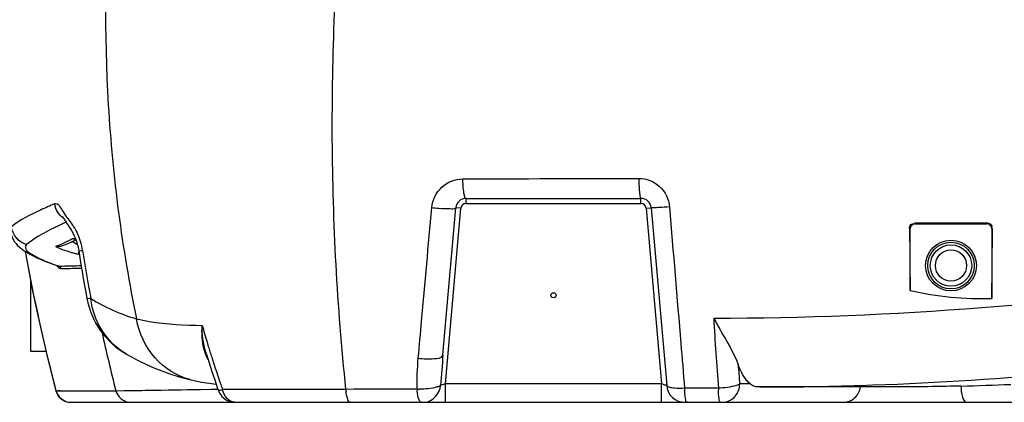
# Model space of a CAD drawing. Header units: millimetres. Extents: x 0 to 297, y 0 to 210.
# Tile 4 of 108: x 22 to 51, y 151 to 163. Entities that reach past the tile are written whole.
import ezdxf

# ---------------------------------------------------------------- set-up
doc = ezdxf.new("R2010")
doc.units = ezdxf.units.MM
doc.header["$LTSCALE"] = 16.335
doc.layers.get('0').update_dxf_attribs({"linetype": 'CONTINUOUS'})
doc.layers.add('AXES_REF', color=7, linetype='CONTINUOUS')

msp = doc.modelspace()

# ---------------------------------------------------------------- linework, layer by layer
at = {"color": 9, "linetype": 'Continuous'}
for p, q in [((35.057, 157.3), (35.057, 157.449)), ((40.179, 157.3), (40.179, 157.449)), ((34.459, 152.019), (34.909, 157.164)), ((34.909, 157.164), (34.76, 157.177)), ((35.057, 157.3), (40.179, 157.3)), ((40.328, 157.164), (40.476, 157.177)), ((40.328, 157.164), (40.778, 152.019)), ((23.05, 156.612), (23.025, 156.6)), ((23.05, 156.612), (23.026, 156.6)), ((48.06, 156.555), (48.041, 156.574)), ((48.207, 156.703), (48.188, 156.723)), ((50.299, 156.703), (50.32, 156.724)), ((50.446, 156.555), (50.467, 156.576)), ((23.489, 156.247), (23.538, 156.271)), ((23.489, 156.247), (23.538, 156.271)), ((23.128, 155.467), (23.137, 155.467)), ((23.137, 155.467), (23.239, 155.469)), ((23.202, 155.396), (23.253, 155.397)), ((34.459, 151.482), (34.459, 152.019)), ((40.778, 152.019), (34.459, 152.019)), ((40.778, 151.482), (40.778, 152.019)), ((42.444, 151.894), (41.455, 151.892)), ((43.376, 152.019), (43.068, 152.019)), ((23.054, 151.822), (23.415, 151.822)), ((23.415, 151.822), (23.851, 151.822)), ((23.415, 151.822), (23.614, 151.822)), ((23.614, 151.822), (23.727, 151.822)), ((23.727, 151.822), (23.851, 151.822)), ((23.851, 151.822), (24.621, 151.822)), ((24.621, 151.822), (24.79, 151.822)), ((24.621, 151.821), (24.804, 151.822)), ((24.79, 151.822), (24.804, 151.822)), ((24.804, 151.822), (25.054, 151.825)), ((25.054, 151.825), (25.374, 151.829)), ((27.284, 151.858), (27.583, 151.862)), ((27.583, 151.862), (27.792, 151.866)), ((31.787, 151.862), (31.541, 151.861)), ((33.625, 151.869), (31.787, 151.862))]:
    msp.add_line(p, q, dxfattribs=at)
at = {"color": 7, "linetype": 'Continuous'}
for p, q in [((35.057, 157.449), (40.179, 157.449)), ((34.383, 152.869), (34.76, 157.177)), ((40.476, 157.177), (40.932, 151.973)), ((48.06, 154.753), (48.06, 156.555)), ((48.207, 156.703), (50.299, 156.703)), ((50.446, 156.555), (50.446, 154.524)), ((25.119, 152.889), (25.119, 152.889)), ((27.456, 152.888), (27.438, 152.949)), ((27.013, 152.139), (27.012, 152.139)), ((27.543, 152.038), (27.743, 152.012)), ((46.676, 151.93), (43.598, 151.93)), ((46.676, 151.93), (46.604, 151.93)), ((23.484, 151.482), (57.188, 151.482))]:
    msp.add_line(p, q, dxfattribs=at)
for points in [[(23.243, 156.92), (23.243, 156.921), (23.244, 156.918), (23.249, 156.912), (23.256, 156.901), (23.265, 156.887), (23.276, 156.87), (23.302, 156.828)], [(23.302, 156.828), (23.317, 156.804), (23.332, 156.78), (23.348, 156.754), (23.365, 156.728), (23.382, 156.702)], [(23.382, 156.702), (23.417, 156.65), (23.434, 156.622), (23.452, 156.595), (23.47, 156.566), (23.488, 156.537), (23.506, 156.506), (23.525, 156.474), (23.543, 156.441), (23.562, 156.407), (23.58, 156.371), (23.598, 156.333), (23.615, 156.293), (23.632, 156.251), (23.648, 156.207), (23.663, 156.161), (23.678, 156.113), (23.691, 156.064), (23.702, 156.013), (23.712, 155.963), (23.72, 155.916)], [(21.716, 156.48), (21.717, 156.479), (21.738, 156.392), (21.768, 156.313), (21.804, 156.243), (21.844, 156.18), (21.888, 156.125), (21.933, 156.075), (21.979, 156.031), (22.026, 155.991), (22.075, 155.953), (22.125, 155.918), (22.15, 155.901)], [(23.529, 156.187), (23.593, 156.217), (23.637, 156.238)], [(21.977, 156.033), (22.024, 155.992), (22.073, 155.954), (22.122, 155.919), (22.174, 155.885), (22.229, 155.852), (22.285, 155.819), (22.345, 155.787), (22.408, 155.755), (22.475, 155.723), (22.545, 155.691), (22.619, 155.659), (22.697, 155.626), (22.78, 155.593), (22.867, 155.559), (22.958, 155.525), (23.054, 155.491), (23.115, 155.469)], [(23.248, 156.067), (23.272, 156.077), (23.336, 156.103), (23.401, 156.13), (23.465, 156.158), (23.529, 156.187)], [(22.15, 155.901), (22.236, 155.429), (22.362, 154.79), (22.495, 154.151), (22.636, 153.512), (22.785, 152.874), (22.942, 152.237), (23.051, 151.817)], [(23.72, 155.916), (23.753, 155.711), (23.786, 155.51), (23.82, 155.308), (23.855, 155.107), (23.891, 154.905), (23.927, 154.704), (23.962, 154.516)], [(25.119, 152.889), (25.241, 152.82), (25.461, 152.704), (25.687, 152.596), (25.917, 152.495), (26.152, 152.402), (26.39, 152.317), (26.633, 152.241), (26.88, 152.172), (27.013, 152.139)], [(27.456, 152.888), (27.536, 152.636), (27.617, 152.385), (27.7, 152.136), (27.785, 151.888), (27.8, 151.844)], [(27.012, 152.139), (27.104, 152.118), (27.319, 152.075), (27.543, 152.038)], [(27.8, 151.844), (27.818, 151.8), (27.844, 151.749), (27.876, 151.701), (27.912, 151.656), (27.954, 151.616), (27.999, 151.58), (28.047, 151.549), (28.099, 151.524), (28.152, 151.505), (28.207, 151.491), (28.262, 151.484), (28.303, 151.482)]]:
    msp.add_lwpolyline(points, dxfattribs=at)
at = {"color": 9, "linetype": 'Continuous'}
for points in [[(23.202, 155.396), (23.2, 155.407), (23.196, 155.418), (23.19, 155.428), (23.184, 155.437), (23.176, 155.445), (23.167, 155.453), (23.158, 155.459), (23.148, 155.463), (23.137, 155.467)], [(23.054, 151.822), (23.113, 151.823), (23.179, 151.823), (23.251, 151.822), (23.33, 151.822), (23.415, 151.822)], [(23.851, 151.822), (23.985, 151.822), (24.13, 151.822), (24.284, 151.822), (24.448, 151.821), (24.621, 151.821)]]:
    msp.add_lwpolyline(points, dxfattribs=at)
for radius in [0.742, 0.682, 0.606, 0.457]:
    msp.add_circle((49.253, 155.483), radius, dxfattribs=at)
at = {"color": 7, "linetype": 'Continuous'}
for centre, radius, start, end in [((35.057, 157.151), 0.298, 90, 175), ((40.179, 157.151), 0.298, 5, 90), ((238.405, 157.606), 190.367, 180.31048, 180.85859), ((49.673, -455.335), 612.06, 89.939437, 90.139022), ((-138.763, 157.429), 189.232, 359.12035, 359.74154), ((26.308, 154.958), 2.387, 190.671, 240.1137), ((50.131, 163.799), 9.28, 257.1047, 271.9488), ((41.466, 152.019), 0.537, 185, 270), ((46.487, 266.714), 114.797, 271.52501, 272.25522), ((23.484, 151.93), 0.447, 194.664, 270)]:
    msp.add_arc(centre, radius, start, end, dxfattribs=at)
at = {"color": 9, "linetype": 'Continuous'}
for centre, radius, start, end in [((34.678, 163.076), 5.929, 263.9723, 265.98), ((35.057, 157.151), 0.149, 90, 175), ((40.179, 157.151), 0.149, 5, 90), ((27.793, 146.846), 10.857, 115.006, 115.8996), ((28.39, 145.57), 12.266, 114.7062, 115.0183), ((28.752, 144.783), 13.132, 114.2934, 114.705), ((20.919, 161.406), 5.764, 294.8104, 296.4781), ((21.03, 161.165), 5.499, 291.7373, 294.8207), ((21.58, 155.561), 2.275, 9.1642, 9.4161), ((75.267, 165.498), 53.974, 190.2445, 194.677), ((24.814, 160.736), 5.04, 254.9068, 256.2798), ((24.853, 160.89), 5.199, 256.2668, 257.5483), ((67.983, 163.046), 44.727, 189.1634, 190.9905), ((25.83, 163.181), 8.17, 249.3865, 250.5985), ((26.181, 164.166), 9.216, 250.5767, 250.7173), ((23.201, 155.483), 0.0869, 263.6161, 271.2078), ((21.8, 218.439), 62.986, 271.30827, 271.81049), ((21.852, 218.293), 62.911, 271.27617, 271.77674), ((26.883, 159.016), 5.301, 238.0227, 253.894), ((116.572, 157.872), 74.368, 183.02463, 184.61008), ((57.588, 162.332), 31.454, 195.8684, 196.804), ((88.587, 167.793), 65.752, 192.53384, 194.05718), ((57.422, 162.282), 31.28, 196.8046, 197.1098), ((57.336, 162.256), 31.19, 197.1098, 197.4119), ((57.25, 162.229), 31.1, 197.4119, 197.7127), ((56.97, 162.138), 30.806, 197.7108, 199.2067), ((74.853, 149.303), 40.627, 174.9638, 176.2279), ((43.178, 257.569), 105.648, 271.85749, 278.11227), ((114.054, 158.01), 71.238, 184.36382, 184.82406), ((27.477, 154.075), 1.991, 255.5429, 256.4834), ((56.68, 162.039), 30.499, 199.2086, 199.5093), ((45.344, 152.006), 3.891, 181.6784, 182.5181), ((46.832, 152.007), 4.389, 181.4637, 182.2114), ((43.596, 248.539), 96.609, 270.03418, 271.78373), ((33.252, 151.998), 1.717, 184.5916, 186.3808), ((33.715, 154.053), 2.186, 267.6553, 269.2104), ((35.589, 152), 1.968, 183.8391, 185.4241), ((28.303, 151.757), 0.275, 265.6258, 269.9922), ((33.813, 151.952), 0.47, 270.0224, 277.6439), ((42.564, 151.955), 0.473, 270.0136, 276.4212)]:
    msp.add_arc(centre, radius, start, end, dxfattribs=at)
at = {"color": 7, "linetype": 'Continuous'}
for centre, major_axis in [((48.21, 156.552), (0.108, -0.108)), ((50.296, 156.552), (-0.108, -0.108))]:
    msp.add_ellipse(centre, major_axis=major_axis, ratio=0.980815, start_param=2.36588, end_param=3.917306, dxfattribs=at)
at = {"color": 9, "linetype": 'Continuous'}
for points, knots in [([(24.57, 166.47), (24.484, 164.376), (24.439, 160.168), (24.984, 155.984), (25.413, 153.923)], [0, 0, 0, 0, 0.498776, 1, 1, 1, 1]), ([(31.541, 151.861), (31.29, 154.291), (31.022, 159.194), (31.24, 164.096), (31.41, 166.548)], [0, 0, 0, 0, 0.498453, 1, 1, 1, 1]), ([(34.055, 157.18), (34.075, 157.4), (34.282, 157.839), (34.737, 158.018), (34.956, 158.019)], [0, 0, 0, 0, 0.501774, 1, 1, 1, 1]), ([(34.956, 158.019), (34.957, 157.912), (34.963, 157.777), (34.982, 157.643), (34.987, 157.614)], [0, 0, 0, 0, 0.786, 1, 1, 1, 1]), ([(40.115, 158.036), (40.334, 158.037), (40.788, 157.862), (40.993, 157.422), (41.011, 157.203)], [0, 0, 0, 0, 0.498841, 1, 1, 1, 1]), ([(40.115, 158.036), (40.115, 157.921), (40.119, 157.775), (40.133, 157.63), (40.137, 157.599)], [0, 0, 0, 0, 0.790901, 1, 1, 1, 1]), ([(34.987, 157.614), (34.991, 157.594), (35.004, 157.54), (35.015, 157.476), (35.045, 157.454)], [0, 0, 0, 0, 0.356318, 1, 1, 1, 1]), ([(35.045, 157.454), (35.047, 157.452), (35.051, 157.45), (35.055, 157.449), (35.057, 157.449)], [0, 0, 0, 0, 0.530122, 1, 1, 1, 1]), ([(40.137, 157.599), (40.139, 157.581), (40.148, 157.532), (40.15, 157.474), (40.172, 157.452)], [0, 0, 0, 0, 0.372083, 1, 1, 1, 1]), ([(40.172, 157.452), (40.173, 157.451), (40.175, 157.45), (40.178, 157.449), (40.179, 157.449)], [0, 0, 0, 0, 0.54616, 1, 1, 1, 1]), ([(23.017, 157.292), (22.878, 157.232), (22.443, 157.036), (22.005, 156.824), (21.75, 156.62)], [0, 0, 0, 0, 0.316165, 1, 1, 1, 1]), ([(23.017, 157.292), (23.113, 157.333), (23.284, 156.99), (23.416, 156.841), (23.501, 156.721)], [0, 0, 0, 0, 0.414917, 1, 1, 1, 1]), ([(33.66, 152.774), (33.693, 153.136), (33.824, 154.605), (33.956, 156.073), (34.055, 157.18)], [0, 0, 0, 0, 0.246674, 1, 1, 1, 1]), ([(34.262, 157.162), (34.372, 157.154), (34.529, 157.161), (34.711, 157.139), (34.756, 157.17)], [0, 0, 0, 0, 0.670787, 1, 1, 1, 1]), ([(34.756, 157.17), (34.757, 157.171), (34.759, 157.173), (34.76, 157.175), (34.76, 157.177)], [0, 0, 0, 0, 0.56179, 1, 1, 1, 1]), ([(40.481, 157.175), (40.48, 157.175), (40.478, 157.175), (40.476, 157.176), (40.476, 157.177)], [0, 0, 0, 0, 0.683158, 1, 1, 1, 1]), ([(40.63, 157.177), (40.612, 157.176), (40.562, 157.174), (40.512, 157.169), (40.481, 157.175)], [0, 0, 0, 0, 0.372362, 1, 1, 1, 1]), ([(41.011, 157.203), (40.911, 157.195), (40.784, 157.185), (40.657, 157.178), (40.63, 157.177)], [0, 0, 0, 0, 0.789551, 1, 1, 1, 1]), ([(41.011, 157.203), (41.122, 155.871), (41.27, 154.1), (41.419, 152.33), (41.455, 151.892)], [0, 0, 0, 0, 0.752755, 1, 1, 1, 1]), ([(23.025, 156.6), (22.937, 156.557), (22.648, 156.409), (22.364, 156.244), (22.193, 156.097)], [0, 0, 0, 0, 0.30348, 1, 1, 1, 1]), ([(23.501, 156.721), (23.525, 156.687), (23.641, 156.519), (23.727, 156.328), (23.772, 156.17)], [0, 0, 0, 0, 0.201036, 1, 1, 1, 1]), ([(23.538, 156.271), (23.547, 156.276), (23.575, 156.28), (23.603, 156.281), (23.62, 156.28)], [0, 0, 0, 0, 0.383793, 1, 1, 1, 1]), ([(23.538, 156.271), (23.552, 156.267), (23.582, 156.261), (23.612, 156.261), (23.628, 156.261)], [0, 0, 0, 0, 0.496711, 1, 1, 1, 1]), ([(22.193, 156.097), (22.165, 156.073), (22.139, 155.955), (22.324, 155.828), (22.579, 155.679), (22.816, 155.585), (22.953, 155.533)], [0, 0, 0, 0, 0.106524, 0.278815, 0.575468, 1, 1, 1, 1]), ([(23.12, 155.998), (23.099, 156.008), (23.06, 156.01), (23.059, 156.054), (23.066, 156.057)], [0, 0, 0, 0, 0.749482, 1, 1, 1, 1]), ([(23.502, 155.869), (23.462, 155.88), (23.333, 155.917), (23.204, 155.958), (23.12, 155.998)], [0, 0, 0, 0, 0.306254, 1, 1, 1, 1]), ([(23.553, 156.164), (23.547, 156.167), (23.537, 156.174), (23.527, 156.181), (23.522, 156.184)], [0, 0, 0, 0, 0.510343, 1, 1, 1, 1]), ([(23.72, 155.916), (23.722, 155.907), (23.776, 155.927), (23.8, 155.92), (23.826, 155.923)], [0, 0, 0, 0, 0.254117, 1, 1, 1, 1]), ([(23.732, 155.813), (23.726, 155.819), (23.72, 155.845), (23.719, 155.869), (23.72, 155.885)], [0, 0, 0, 0, 0.346332, 1, 1, 1, 1]), ([(24.076, 154.519), (24.048, 154.516), (24.021, 154.52), (23.964, 154.506), (23.962, 154.516)], [0, 0, 0, 0, 0.739674, 1, 1, 1, 1]), ([(25.119, 152.889), (24.696, 153.132), (24.237, 153.704), (24.095, 154.349), (24.076, 154.519)], [0, 0, 0, 0, 0.740613, 1, 1, 1, 1]), ([(26.98, 152.147), (26.59, 152.248), (25.844, 152.715), (25.486, 153.509), (25.413, 153.923)], [0, 0, 0, 0, 0.489036, 1, 1, 1, 1]), ([(25.413, 153.923), (25.537, 153.892), (26.171, 153.773), (26.817, 153.742), (27.333, 153.732)], [0, 0, 0, 0, 0.198491, 1, 1, 1, 1]), ([(33.66, 152.774), (33.815, 152.752), (34.034, 152.753), (34.335, 152.773), (34.378, 152.851)], [0, 0, 0, 0, 0.637352, 1, 1, 1, 1]), ([(34.378, 152.851), (34.379, 152.854), (34.382, 152.86), (34.383, 152.866), (34.383, 152.869)], [0, 0, 0, 0, 0.511149, 1, 1, 1, 1]), ([(34.315, 151.975), (34.285, 151.955), (34.081, 151.877), (33.863, 151.865), (33.685, 151.867)], [0, 0, 0, 0, 0.170512, 1, 1, 1, 1]), ([(34.459, 152.019), (34.43, 152.011), (34.417, 152.007), (34.323, 151.977), (34.335, 151.982)], [0, 0, 0, 0, 0.700889, 1, 1, 1, 1]), ([(40.932, 151.973), (40.923, 151.98), (40.878, 151.982), (40.841, 152), (40.812, 152.008)], [0, 0, 0, 0, 0.262945, 1, 1, 1, 1]), ([(40.935, 151.961), (40.934, 151.963), (40.933, 151.967), (40.932, 151.971), (40.932, 151.973)], [0, 0, 0, 0, 0.511134, 1, 1, 1, 1]), ([(41.086, 151.904), (41.067, 151.907), (41.016, 151.918), (40.952, 151.931), (40.935, 151.961)], [0, 0, 0, 0, 0.355991, 1, 1, 1, 1]), ([(41.455, 151.892), (41.358, 151.887), (41.234, 151.887), (41.111, 151.9), (41.086, 151.904)], [0, 0, 0, 0, 0.787657, 1, 1, 1, 1]), ([(43.068, 152.019), (43.039, 152), (42.837, 151.926), (42.622, 151.904), (42.444, 151.894)], [0, 0, 0, 0, 0.164198, 1, 1, 1, 1]), ([(42.617, 151.485), (42.738, 151.499), (42.981, 151.633), (43.068, 151.892), (43.068, 152.019)], [0, 0, 0, 0, 0.48978, 1, 1, 1, 1]), ([(46.107, 151.482), (46.223, 151.482), (46.468, 151.579), (46.585, 151.81), (46.604, 151.93)], [0, 0, 0, 0, 0.490033, 1, 1, 1, 1]), ([(23.051, 151.817), (23.05, 151.817), (23.051, 151.82), (23.053, 151.821), (23.054, 151.822)], [0, 0, 0, 0, 0.379231, 1, 1, 1, 1]), ([(25.374, 151.829), (25.504, 151.831), (26.141, 151.84), (26.778, 151.85), (27.284, 151.858)], [0, 0, 0, 0, 0.204781, 1, 1, 1, 1]), ([(27.8, 151.844), (27.804, 151.832), (27.867, 151.842), (27.901, 151.846), (27.932, 151.853)], [0, 0, 0, 0, 0.284778, 1, 1, 1, 1]), ([(31.541, 151.861), (31.272, 151.86), (30.268, 151.855), (29.263, 151.853), (28.526, 151.853)], [0, 0, 0, 0, 0.267279, 1, 1, 1, 1]), ([(31.675, 151.482), (31.636, 151.482), (31.569, 151.624), (31.555, 151.727), (31.546, 151.808)], [0, 0, 0, 0, 0.326534, 1, 1, 1, 1]), ([(41.464, 151.729), (41.462, 151.746), (41.46, 151.781), (41.458, 151.817), (41.457, 151.835)], [0, 0, 0, 0, 0.486716, 1, 1, 1, 1]), ([(41.518, 151.482), (41.494, 151.482), (41.482, 151.606), (41.468, 151.668), (41.464, 151.729)], [0, 0, 0, 0, 0.284802, 1, 1, 1, 1]), ([(49.587, 151.636), (49.594, 151.614), (49.613, 151.558), (49.655, 151.482), (49.695, 151.482)], [0, 0, 0, 0, 0.361858, 1, 1, 1, 1]), ([(33.744, 151.482), (33.731, 151.482), (33.701, 151.507), (33.688, 151.538), (33.681, 151.558)], [0, 0, 0, 0, 0.372605, 1, 1, 1, 1]), ([(42.5, 151.482), (42.489, 151.482), (42.475, 151.537), (42.469, 151.569), (42.465, 151.598)], [0, 0, 0, 0, 0.286982, 1, 1, 1, 1])]:
    msp.add_open_spline(points, degree=3, knots=knots, dxfattribs=at)
for points in [[(34.956, 158.019), (36.676, 158.025), (38.396, 158.031), (40.115, 158.036)], [(23.12, 157.025), (23.066, 157.103), (23.03, 157.197), (23.017, 157.292)], [(23.275, 156.87), (23.215, 156.911), (23.162, 156.965), (23.12, 157.025)], [(22.193, 156.097), (21.972, 156.156), (21.771, 156.393), (21.75, 156.62)], [(23.066, 156.057), (23.125, 156.041), (23.191, 156.046), (23.248, 156.068)], [(23.681, 156.1), (23.637, 156.118), (23.593, 156.139), (23.553, 156.164)], [(23.772, 156.17), (23.794, 156.092), (23.811, 156.013), (23.825, 155.933)], [(23.081, 155.481), (23.107, 155.443), (23.145, 155.402), (23.191, 155.397)], [(42.307, 153.948), (47.543, 153.943), (52.791, 154.376), (57.969, 155.157)], [(27.387, 153.042), (27.33, 153.265), (27.319, 153.502), (27.333, 153.732)], [(27.438, 152.949), (27.36, 153.201), (27.333, 153.469), (27.333, 153.732)], [(27.508, 152.724), (27.455, 152.824), (27.415, 152.932), (27.387, 153.042)], [(33.625, 151.869), (33.62, 152.171), (33.633, 152.473), (33.66, 152.774)], [(33.875, 151.487), (34.092, 151.516), (34.298, 151.757), (34.315, 151.975)], [(49.542, 151.958), (49.546, 151.85), (49.557, 151.74), (49.587, 151.636)], [(23.054, 151.822), (23.098, 151.645), (23.302, 151.482), (23.485, 151.482)], [(24.804, 151.822), (24.844, 151.649), (25.038, 151.482), (25.216, 151.482)], [(28.063, 151.598), (27.998, 151.668), (27.955, 151.76), (27.932, 151.853)], [(28.526, 151.853), (28.328, 151.853), (28.13, 151.853), (27.932, 151.853)], [(33.681, 151.558), (33.649, 151.639), (33.638, 151.728), (33.63, 151.814)], [(42.465, 151.598), (42.454, 151.677), (42.449, 151.757), (42.446, 151.837)], [(28.282, 151.483), (28.2, 151.489), (28.119, 151.537), (28.063, 151.598)]]:
    msp.add_open_spline(points, degree=3, dxfattribs=at)
at = {"color": 7, "linetype": 'Continuous'}
for points, knots in [([(48.041, 156.574), (48.041, 156.611), (48.053, 156.689), (48.145, 156.716), (48.171, 156.698)], [0, 0, 0, 0, 0.541068, 1, 1, 1, 1]), ([(50.32, 156.724), (50.357, 156.724), (50.435, 156.711), (50.46, 156.619), (50.442, 156.593)], [0, 0, 0, 0, 0.540729, 1, 1, 1, 1]), ([(23.115, 155.469), (23.117, 155.469), (23.122, 155.467), (23.126, 155.467), (23.128, 155.467)], [0, 0, 0, 0, 0.512855, 1, 1, 1, 1]), ([(42.307, 153.948), (42.373, 153.825), (42.617, 153.376), (42.893, 152.939), (43.023, 152.59)], [0, 0, 0, 0, 0.272424, 1, 1, 1, 1]), ([(43.376, 152.019), (43.341, 152.047), (43.182, 152.21), (43.085, 152.421), (43.023, 152.59)], [0, 0, 0, 0, 0.200541, 1, 1, 1, 1]), ([(49.542, 151.958), (49.259, 151.951), (48.304, 151.932), (47.349, 151.93), (46.676, 151.93)], [0, 0, 0, 0, 0.295875, 1, 1, 1, 1])]:
    msp.add_open_spline(points, degree=3, knots=knots, dxfattribs=at)
msp.add_open_spline([(43.598, 151.93), (43.518, 151.93), (43.439, 151.97), (43.376, 152.019)], degree=3, dxfattribs=at)
at = {"layer": 'AXES_REF', "color": 7, "linetype": 'Continuous'}
for p, q in [((22.311, 155.048), (22.311, 152.974)), ((22.311, 152.974), (22.762, 152.974))]:
    msp.add_line(p, q, dxfattribs=at)
msp.add_circle((37.618, 154.615), 0.0746, dxfattribs=at)

doc.saveas('drawing.dxf')
